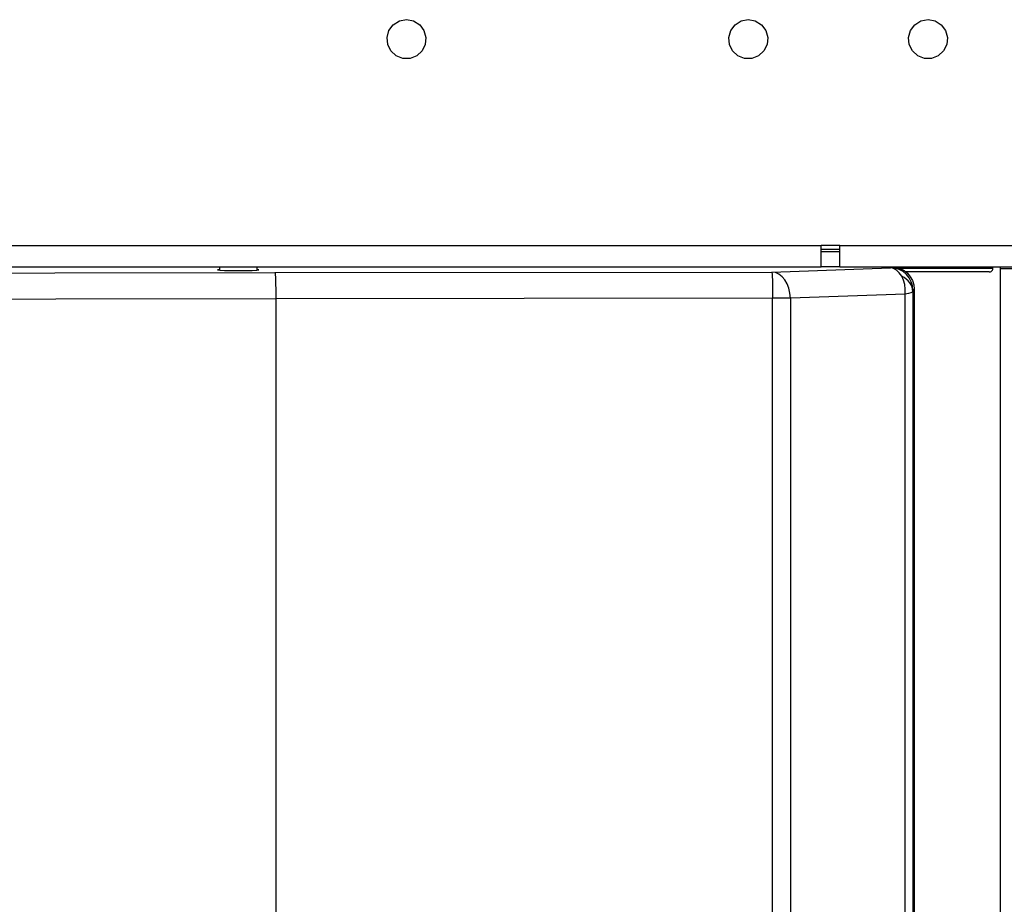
# Model space of a CAD drawing. Header units: millimetres. Extents: x 0 to 39025, y -31299 to 8400.
# Tile 83 of 256: x 15024 to 15155, y -27411 to -27293. Entities that reach past the tile are written whole.
import ezdxf

# ---------------------------------------------------------------- set-up
doc = ezdxf.new("R2010")
doc.units = ezdxf.units.MM

# ---------------------------------------------------------------- blocks, each defined once
blk = doc.blocks.new('Adapt 2 (spodaj)')
at = {"lineweight": 25}
for points, knots in [([(890.4, 249.98), (890.4, 249.98), (889.46, 249.8), (889.46, 249.8), (889.46, 249.8), (888.65, 249.3), (888.65, 249.3), (888.65, 249.3), (888.07, 248.53), (888.07, 248.53), (888.07, 248.53), (887.81, 247.62), (887.81, 247.62), (887.81, 247.62), (887.9, 246.67), (887.9, 246.67), (887.9, 246.67), (888.33, 245.81), (888.33, 245.81), (888.33, 245.81), (889.03, 245.17), (889.03, 245.17), (889.03, 245.17), (889.93, 244.82), (889.93, 244.82), (889.93, 244.82), (890.88, 244.82), (890.88, 244.82), (890.88, 244.82), (891.77, 245.17), (891.77, 245.17), (891.77, 245.17), (892.48, 245.81), (892.48, 245.81), (892.48, 245.81), (892.9, 246.67), (892.9, 246.67), (892.9, 246.67), (892.99, 247.62), (892.99, 247.62), (892.99, 247.62), (892.73, 248.53), (892.73, 248.53), (892.73, 248.53), (892.16, 249.3), (892.16, 249.3), (892.16, 249.3), (891.34, 249.8), (891.34, 249.8), (891.34, 249.8), (890.4, 249.98), (890.4, 249.98)], [0, 0, 0, 0, 1, 1, 1, 2, 2, 2, 3, 3, 3, 4, 4, 4, 5, 5, 5, 6, 6, 6, 7, 7, 7, 8, 8, 8, 9, 9, 9, 10, 10, 10, 11, 11, 11, 12, 12, 12, 13, 13, 13, 14, 14, 14, 15, 15, 15, 16, 16, 16, 17, 17, 17, 17]), ([(935.91, 249.98), (935.91, 249.98), (934.97, 249.8), (934.97, 249.8), (934.97, 249.8), (934.16, 249.3), (934.16, 249.3), (934.16, 249.3), (933.58, 248.53), (933.58, 248.53), (933.58, 248.53), (933.32, 247.62), (933.32, 247.62), (933.32, 247.62), (933.41, 246.67), (933.41, 246.67), (933.41, 246.67), (933.83, 245.81), (933.83, 245.81), (933.83, 245.81), (934.54, 245.17), (934.54, 245.17), (934.54, 245.17), (935.43, 244.82), (935.43, 244.82), (935.43, 244.82), (936.39, 244.82), (936.39, 244.82), (936.39, 244.82), (937.28, 245.17), (937.28, 245.17), (937.28, 245.17), (937.98, 245.81), (937.98, 245.81), (937.98, 245.81), (938.41, 246.67), (938.41, 246.67), (938.41, 246.67), (938.5, 247.62), (938.5, 247.62), (938.5, 247.62), (938.24, 248.53), (938.24, 248.53), (938.24, 248.53), (937.66, 249.3), (937.66, 249.3), (937.66, 249.3), (936.85, 249.8), (936.85, 249.8), (936.85, 249.8), (935.91, 249.98), (935.91, 249.98)], [0, 0, 0, 0, 1, 1, 1, 2, 2, 2, 3, 3, 3, 4, 4, 4, 5, 5, 5, 6, 6, 6, 7, 7, 7, 8, 8, 8, 9, 9, 9, 10, 10, 10, 11, 11, 11, 12, 12, 12, 13, 13, 13, 14, 14, 14, 15, 15, 15, 16, 16, 16, 17, 17, 17, 17]), ([(959.85, 249.98), (959.85, 249.98), (958.91, 249.8), (958.91, 249.8), (958.91, 249.8), (958.1, 249.3), (958.1, 249.3), (958.1, 249.3), (957.52, 248.53), (957.52, 248.53), (957.52, 248.53), (957.26, 247.62), (957.26, 247.62), (957.26, 247.62), (957.35, 246.67), (957.35, 246.67), (957.35, 246.67), (957.78, 245.81), (957.78, 245.81), (957.78, 245.81), (958.48, 245.17), (958.48, 245.17), (958.48, 245.17), (959.37, 244.82), (959.37, 244.82), (959.37, 244.82), (960.33, 244.82), (960.33, 244.82), (960.33, 244.82), (961.22, 245.17), (961.22, 245.17), (961.22, 245.17), (961.92, 245.81), (961.92, 245.81), (961.92, 245.81), (962.35, 246.67), (962.35, 246.67), (962.35, 246.67), (962.44, 247.62), (962.44, 247.62), (962.44, 247.62), (962.17, 248.53), (962.17, 248.53), (962.17, 248.53), (961.6, 249.3), (961.6, 249.3), (961.6, 249.3), (960.79, 249.8), (960.79, 249.8), (960.79, 249.8), (959.85, 249.98), (959.85, 249.98)], [0, 0, 0, 0, 1, 1, 1, 2, 2, 2, 3, 3, 3, 4, 4, 4, 5, 5, 5, 6, 6, 6, 7, 7, 7, 8, 8, 8, 9, 9, 9, 10, 10, 10, 11, 11, 11, 12, 12, 12, 13, 13, 13, 14, 14, 14, 15, 15, 15, 16, 16, 16, 17, 17, 17, 17]), ([(945.6, 217.08), (945.6, 217.08), (945.6, 217.13), (945.6, 217.13), (945.6, 217.13), (945.6, 217.29), (945.6, 217.29), (945.6, 217.29), (945.6, 217.55), (945.6, 217.55), (945.6, 217.55), (945.6, 217.9), (945.6, 217.9), (945.6, 217.9), (945.6, 218.32), (945.6, 218.32), (945.6, 218.32), (945.6, 218.81), (945.6, 218.81), (945.6, 218.81), (945.6, 219.33), (945.6, 219.33), (945.6, 219.33), (945.6, 219.88), (945.6, 219.88)], [0, 0, 0, 0, 1, 1, 1, 2, 2, 2, 3, 3, 3, 4, 4, 4, 5, 5, 5, 6, 6, 6, 7, 7, 7, 8, 8, 8, 8]), ([(948.1, 217.08), (948.1, 217.08), (948.1, 217.13), (948.1, 217.13), (948.1, 217.13), (948.1, 217.29), (948.1, 217.29), (948.1, 217.29), (948.1, 217.55), (948.1, 217.55), (948.1, 217.55), (948.1, 217.9), (948.1, 217.9), (948.1, 217.9), (948.1, 218.32), (948.1, 218.32), (948.1, 218.32), (948.1, 218.81), (948.1, 218.81), (948.1, 218.81), (948.1, 219.33), (948.1, 219.33), (948.1, 219.33), (948.1, 219.88), (948.1, 219.88)], [0, 0, 0, 0, 1, 1, 1, 2, 2, 2, 3, 3, 3, 4, 4, 4, 5, 5, 5, 6, 6, 6, 7, 7, 7, 8, 8, 8, 8]), ([(865.5, 216.7), (865.5, 216.7), (865.35, 216.68), (865.35, 216.68), (865.35, 216.68), (865.26, 216.65), (865.26, 216.65), (865.26, 216.65), (865.54, 216.62), (865.54, 216.62), (865.54, 216.62), (866.15, 216.59), (866.15, 216.59), (866.15, 216.59), (867.01, 216.57), (867.01, 216.57), (867.01, 216.57), (868, 216.56), (868, 216.56)], [0, 0, 0, 0, 1, 1, 1, 2, 2, 2, 3, 3, 3, 4, 4, 4, 5, 5, 5, 6, 6, 6, 6]), ([(868, 216.56), (868, 216.56), (868.99, 216.57), (868.99, 216.57), (868.99, 216.57), (869.85, 216.59), (869.85, 216.59), (869.85, 216.59), (870.46, 216.62), (870.46, 216.62), (870.46, 216.62), (870.74, 216.65), (870.74, 216.65), (870.74, 216.65), (870.64, 216.68), (870.64, 216.68), (870.64, 216.68), (870.5, 216.7), (870.5, 216.7)], [0, 0, 0, 0, 1, 1, 1, 2, 2, 2, 3, 3, 3, 4, 4, 4, 5, 5, 5, 6, 6, 6, 6]), ([(939.05, 216.37), (939.05, 216.37), (939.07, 216.29), (939.07, 216.29), (939.07, 216.29), (939.09, 216.07), (939.09, 216.07), (939.09, 216.07), (939.1, 215.74), (939.1, 215.74), (939.1, 215.74), (939.12, 215.31), (939.12, 215.31), (939.12, 215.31), (939.13, 214.78), (939.13, 214.78), (939.13, 214.78), (939.14, 214.19), (939.14, 214.19), (939.14, 214.19), (939.15, 213.54), (939.15, 213.54), (939.15, 213.54), (939.15, 212.88), (939.15, 212.88)], [0, 0, 0, 0, 1, 1, 1, 2, 2, 2, 3, 3, 3, 4, 4, 4, 5, 5, 5, 6, 6, 6, 7, 7, 7, 8, 8, 8, 8]), ([(941.53, 212.88), (941.53, 212.88), (941.47, 213.55), (941.47, 213.55), (941.47, 213.55), (941.32, 214.2), (941.32, 214.2), (941.32, 214.2), (941.09, 214.79), (941.09, 214.79), (941.09, 214.79), (940.78, 215.32), (940.78, 215.32), (940.78, 215.32), (940.41, 215.75), (940.41, 215.75), (940.41, 215.75), (939.99, 216.08), (939.99, 216.08), (939.99, 216.08), (939.53, 216.29), (939.53, 216.29), (939.53, 216.29), (939.05, 216.37), (939.05, 216.37)], [0, 0, 0, 0, 1, 1, 1, 2, 2, 2, 3, 3, 3, 4, 4, 4, 5, 5, 5, 6, 6, 6, 7, 7, 7, 8, 8, 8, 8]), ([(956.35, 215.8), (956.35, 215.8), (956.03, 216.27), (956.03, 216.27), (956.03, 216.27), (955.66, 216.61), (955.66, 216.61), (955.66, 216.61), (955.26, 216.84), (955.26, 216.84), (955.26, 216.84), (954.85, 216.93), (954.85, 216.93)], [0, 0, 0, 0, 1, 1, 1, 2, 2, 2, 3, 3, 3, 4, 4, 4, 4]), ([(957.85, 213.93), (957.85, 213.93), (957.79, 214.51), (957.79, 214.51), (957.79, 214.51), (957.62, 215.07), (957.62, 215.07), (957.62, 215.07), (957.34, 215.59), (957.34, 215.59), (957.34, 215.59), (956.97, 216.05), (956.97, 216.05), (956.97, 216.05), (956.52, 216.42), (956.52, 216.42), (956.52, 216.42), (956, 216.7), (956, 216.7), (956, 216.7), (955.43, 216.87), (955.43, 216.87), (955.43, 216.87), (954.85, 216.93), (954.85, 216.93)], [0, 0, 0, 0, 1, 1, 1, 2, 2, 2, 3, 3, 3, 4, 4, 4, 5, 5, 5, 6, 6, 6, 7, 7, 7, 8, 8, 8, 8]), ([(955, 217.08), (955, 217.08), (955.58, 217.02), (955.58, 217.02), (955.58, 217.02), (956.15, 216.85), (956.15, 216.85), (956.15, 216.85), (956.67, 216.57), (956.67, 216.57), (956.67, 216.57), (957.12, 216.2), (957.12, 216.2), (957.12, 216.2), (957.49, 215.74), (957.49, 215.74), (957.49, 215.74), (957.77, 215.23), (957.77, 215.23), (957.77, 215.23), (957.94, 214.66), (957.94, 214.66), (957.94, 214.66), (958, 214.08), (958, 214.08)], [0, 0, 0, 0, 1, 1, 1, 2, 2, 2, 3, 3, 3, 4, 4, 4, 5, 5, 5, 6, 6, 6, 7, 7, 7, 8, 8, 8, 8]), ([(956.08, 216.88), (956.08, 216.88), (958.27, 216.88), (958.27, 216.88), (958.27, 216.88), (960.46, 216.88), (960.46, 216.88), (960.46, 216.88), (962.46, 216.88), (962.46, 216.88), (962.46, 216.88), (964.22, 216.88), (964.22, 216.88), (964.22, 216.88), (965.72, 216.88), (965.72, 216.88), (965.72, 216.88), (966.92, 216.88), (966.92, 216.88), (966.92, 216.88), (967.79, 216.88), (967.79, 216.88), (967.79, 216.88), (968.32, 216.88), (968.32, 216.88), (968.32, 216.88), (968.5, 216.88), (968.5, 216.88)], [0, 0, 0, 0, 1, 1, 1, 2, 2, 2, 3, 3, 3, 4, 4, 4, 5, 5, 5, 6, 6, 6, 7, 7, 7, 8, 8, 8, 9, 9, 9, 9]), ([(968, 216.38), (968, 216.38), (967.9, 216.38), (967.9, 216.38), (967.9, 216.38), (967.45, 216.38), (967.45, 216.38), (967.45, 216.38), (966.64, 216.38), (966.64, 216.38), (966.64, 216.38), (965.51, 216.38), (965.51, 216.38), (965.51, 216.38), (964.07, 216.38), (964.07, 216.38), (964.07, 216.38), (962.34, 216.38), (962.34, 216.38), (962.34, 216.38), (960.38, 216.38), (960.38, 216.38), (960.38, 216.38), (958.22, 216.38), (958.22, 216.38), (958.22, 216.38), (956.93, 216.38), (956.93, 216.38)], [0, 0, 0, 0, 1, 1, 1, 2, 2, 2, 3, 3, 3, 4, 4, 4, 5, 5, 5, 6, 6, 6, 7, 7, 7, 8, 8, 8, 9, 9, 9, 9]), ([(968, 216.38), (968, 216.38), (968.1, 216.39), (968.1, 216.39), (968.1, 216.39), (968.19, 216.41), (968.19, 216.41), (968.19, 216.41), (968.28, 216.46), (968.28, 216.46), (968.28, 216.46), (968.35, 216.52), (968.35, 216.52), (968.35, 216.52), (968.42, 216.6), (968.42, 216.6), (968.42, 216.6), (968.46, 216.69), (968.46, 216.69), (968.46, 216.69), (968.49, 216.78), (968.49, 216.78), (968.49, 216.78), (968.5, 216.88), (968.5, 216.88)], [0, 0, 0, 0, 1, 1, 1, 2, 2, 2, 3, 3, 3, 4, 4, 4, 5, 5, 5, 6, 6, 6, 7, 7, 7, 8, 8, 8, 8]), ([(969.5, 216.78), (969.5, 216.78), (969.48, 216.93), (969.48, 216.93), (969.48, 216.93), (969.44, 217.08), (969.44, 217.08)], [0, 0, 0, 0, 1, 1, 1, 2, 2, 2, 2]), ([(971.8, 216.78), (971.8, 216.78), (971.35, 216.78), (971.35, 216.78), (971.35, 216.78), (970.92, 216.78), (970.92, 216.78), (970.92, 216.78), (970.52, 216.78), (970.52, 216.78), (970.52, 216.78), (970.17, 216.78), (970.17, 216.78), (970.17, 216.78), (969.89, 216.78), (969.89, 216.78), (969.89, 216.78), (969.67, 216.78), (969.67, 216.78), (969.67, 216.78), (969.54, 216.78), (969.54, 216.78), (969.54, 216.78), (969.5, 216.78), (969.5, 216.78)], [0, 0, 0, 0, 1, 1, 1, 2, 2, 2, 3, 3, 3, 4, 4, 4, 5, 5, 5, 6, 6, 6, 7, 7, 7, 8, 8, 8, 8]), ([(872.87, 216.31), (872.87, 216.31), (872.9, 216.22), (872.9, 216.22), (872.9, 216.22), (872.92, 216.01), (872.92, 216.01), (872.92, 216.01), (872.94, 215.68), (872.94, 215.68), (872.94, 215.68), (872.96, 215.25), (872.96, 215.25), (872.96, 215.25), (872.97, 214.72), (872.97, 214.72), (872.97, 214.72), (872.99, 214.13), (872.99, 214.13), (872.99, 214.13), (873, 213.48), (873, 213.48), (873, 213.48), (873, 212.82), (873, 212.82)], [0, 0, 0, 0, 1, 1, 1, 2, 2, 2, 3, 3, 3, 4, 4, 4, 5, 5, 5, 6, 6, 6, 7, 7, 7, 8, 8, 8, 8]), ([(956.81, 213.41), (956.81, 213.41), (956.82, 214.07), (956.82, 214.07), (956.82, 214.07), (956.75, 214.7), (956.75, 214.7), (956.75, 214.7), (956.59, 215.28), (956.59, 215.28), (956.59, 215.28), (956.35, 215.8), (956.35, 215.8)], [0, 0, 0, 0, 1, 1, 1, 2, 2, 2, 3, 3, 3, 4, 4, 4, 4]), ([(957.83, 213.76), (957.83, 213.76), (957.8, 214.07), (957.8, 214.07), (957.8, 214.07), (957.72, 214.36), (957.72, 214.36), (957.72, 214.36), (957.59, 214.65), (957.59, 214.65), (957.59, 214.65), (957.42, 214.93), (957.42, 214.93), (957.42, 214.93), (957.2, 215.19), (957.2, 215.19), (957.2, 215.19), (956.95, 215.42), (956.95, 215.42), (956.95, 215.42), (956.66, 215.63), (956.66, 215.63), (956.66, 215.63), (956.35, 215.8), (956.35, 215.8)], [0, 0, 0, 0, 1, 1, 1, 2, 2, 2, 3, 3, 3, 4, 4, 4, 5, 5, 5, 6, 6, 6, 7, 7, 7, 8, 8, 8, 8]), ([(957.83, 213.76), (957.83, 213.76), (957.75, 213.68), (957.75, 213.68), (957.75, 213.68), (957.54, 213.6), (957.54, 213.6), (957.54, 213.6), (957.23, 213.5), (957.23, 213.5), (957.23, 213.5), (956.81, 213.41), (956.81, 213.41)], [0, 0, 0, 0, 1, 1, 1, 2, 2, 2, 3, 3, 3, 4, 4, 4, 4]), ([(957.85, 213.93), (957.85, 213.93), (957.84, 213.91), (957.84, 213.91), (957.84, 213.91), (957.84, 213.88), (957.84, 213.88), (957.84, 213.88), (957.84, 213.83), (957.84, 213.83), (957.84, 213.83), (957.83, 213.76), (957.83, 213.76)], [0, 0, 0, 0, 1, 1, 1, 2, 2, 2, 3, 3, 3, 4, 4, 4, 4]), ([(941.53, 212.88), (941.53, 212.88), (941.28, 212.88), (941.28, 212.88), (941.28, 212.88), (941.02, 212.88), (941.02, 212.88), (941.02, 212.88), (940.73, 212.88), (940.73, 212.88), (940.73, 212.88), (940.44, 212.88), (940.44, 212.88), (940.44, 212.88), (940.13, 212.88), (940.13, 212.88), (940.13, 212.88), (939.8, 212.88), (939.8, 212.88), (939.8, 212.88), (939.48, 212.88), (939.48, 212.88), (939.48, 212.88), (939.15, 212.88), (939.15, 212.88)], [0, 0, 0, 0, 1, 1, 1, 2, 2, 2, 3, 3, 3, 4, 4, 4, 5, 5, 5, 6, 6, 6, 7, 7, 7, 8, 8, 8, 8])]:
    blk.add_open_spline(points, degree=3, knots=knots, dxfattribs=at)
for points in [[(40.6, 219.88), (40.6, 219.88), (945.6, 219.88), (945.6, 219.88)], [(948.1, 219.88), (948.1, 219.88), (945.6, 219.88), (945.6, 219.88)], [(948.1, 219.38), (948.1, 219.38), (945.6, 219.38), (945.6, 219.38)], [(945.6, 219.08), (945.6, 219.08), (948.1, 219.08), (948.1, 219.08)], [(948.1, 219.88), (948.1, 219.88), (1020.6, 219.88), (1020.6, 219.88)], [(40.6, 217.08), (40.6, 217.08), (945.6, 217.08), (945.6, 217.08)], [(865.5, 217.08), (865.5, 217.08), (865.5, 216.62), (865.5, 216.62)], [(870.5, 216.62), (870.5, 216.62), (870.5, 217.08), (870.5, 217.08)], [(872.87, 216.31), (872.87, 216.31), (939.05, 216.37), (939.05, 216.37)], [(939.05, 216.37), (939.05, 216.37), (954.85, 216.93), (954.85, 216.93)], [(948.1, 217.08), (948.1, 217.08), (945.6, 217.08), (945.6, 217.08)], [(948.1, 217.08), (948.1, 217.08), (1020.6, 217.08), (1020.6, 217.08)], [(954.85, 216.93), (954.85, 216.93), (955, 217.08), (955, 217.08)], [(968.5, 216.88), (968.5, 216.88), (968.5, 217.08), (968.5, 217.08)], [(969.5, 64.38), (969.5, 64.38), (969.5, 216.78), (969.5, 216.78)], [(609.27, 215.89), (609.27, 215.89), (872.87, 216.31), (872.87, 216.31)], [(957.83, 213.76), (957.83, 213.76), (957.83, 70.8), (957.83, 70.8)], [(958, 214.08), (958, 214.08), (957.85, 213.93), (957.85, 213.93)], [(958, 214.08), (958, 214.08), (958, 70.47), (958, 70.47)], [(873, 212.82), (873, 212.82), (609.43, 212.39), (609.43, 212.39)], [(939.15, 212.88), (939.15, 212.88), (873, 212.82), (873, 212.82)], [(873, 212.82), (873, 212.82), (873, 128.38), (873, 128.38)], [(939.15, 71.68), (939.15, 71.68), (939.15, 212.88), (939.15, 212.88)], [(956.81, 213.41), (956.81, 213.41), (941.53, 212.88), (941.53, 212.88)], [(941.53, 212.88), (941.53, 212.88), (941.53, 71.68), (941.53, 71.68)], [(956.81, 71.14), (956.81, 71.14), (956.81, 213.41), (956.81, 213.41)]]:
    blk.add_open_spline(points, degree=3, dxfattribs=at)

msp = doc.modelspace()

# ---------------------------------------------------------------- block references
at = {"color": 1}
msp.add_blockref('Adapt 2 (spodaj)', (14184.86, -27543), dxfattribs=at)

doc.saveas('drawing.dxf')
